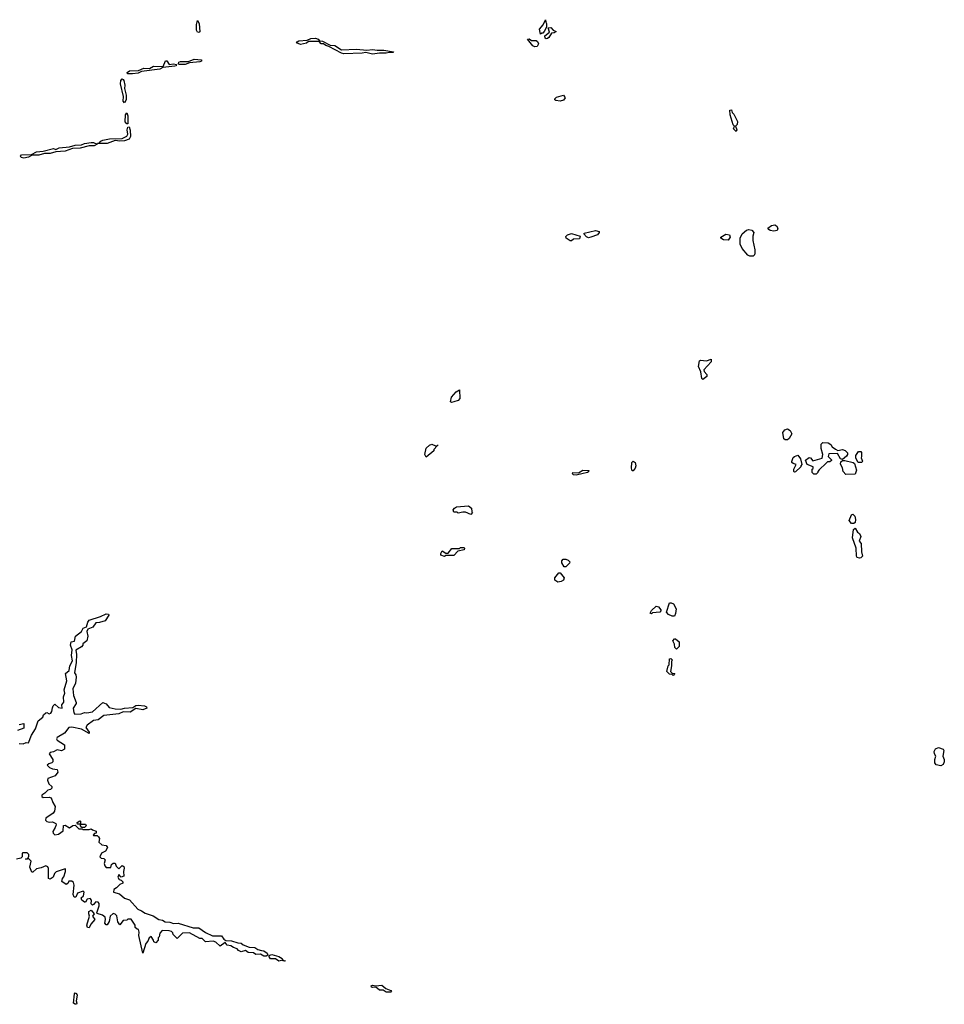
# Model space of a CAD drawing. Extents: x 2673034 to 2765626, y 830478 to 954748.
# Tile 36 of 126: x 2707769 to 2715856, y 861634 to 870248. Entities that reach past the tile are written whole.
import ezdxf

# ---------------------------------------------------------------- set-up
doc = ezdxf.new("R2010")
doc.units = 0

msp = doc.modelspace()

# ---------------------------------------------------------------- linework, layer by layer
at = {"layer": '0CON05XD'}
for points in [[(2709335, 870135.8), (2709325, 870139.2), (2709315.7, 870155), (2709314.4, 870205.6), (2709325, 870240), (2709337.8, 870215), (2709345, 870141.2), (2709335, 870135.8)], [(2712325, 870120), (2712314.4, 870165), (2712348.3, 870201.7), (2712367.5, 870247.5), (2712370, 870225), (2712377.5, 870215), (2712377, 870183), (2712357.5, 870145), (2712345, 870130), (2712335, 870130), (2712325, 870120)], [(2712375, 870080), (2712366.2, 870086.2), (2712363, 870107), (2712401.7, 870138.3), (2712392.5, 870175), (2712415, 870178.8), (2712435, 870156.7), (2712460, 870145), (2712445, 870132.5), (2712421.7, 870128.3), (2712397.8, 870092.2), (2712385, 870083.8), (2712375, 870080)], [(2710855, 869946.7), (2710795, 869960), (2710765, 869953.6), (2710605, 869947.5), (2710583.3, 869953.3), (2710472.5, 870012.5), (2710445, 870020.6), (2710426.1, 870036.1), (2710405, 870036.9), (2710387, 870057), (2710295, 870056.7), (2710276.6, 870043.4), (2710225, 870031.5), (2710190, 870045), (2710194.2, 870055), (2710208.9, 870061.1), (2710282, 870068), (2710315, 870083.3), (2710355.3, 870085.3), (2710378.4, 870078.4), (2710391.7, 870061.7), (2710418.4, 870058.4), (2710485, 870025.8), (2710525, 870022.9), (2710582.6, 869982.6), (2710715, 869988.5), (2710805, 869980.9), (2710855, 869987.5), (2710895, 869980), (2710955, 869981.5), (2711037.3, 869967.3), (2711035, 869961.2), (2711001.7, 869961.7), (2710975, 869954.4), (2710915, 869955.6), (2710855, 869946.7)], [(2712275, 870010), (2712258.3, 870018.3), (2712211.7, 870078.3), (2712225, 870080), (2712245.7, 870065.7), (2712285, 870064.2), (2712297.3, 870057.3), (2712305.8, 870035), (2712295, 870014), (2712275, 870010)], [(2708755, 869774.5), (2708712.5, 869775), (2708708, 869785), (2708730.3, 869799.7), (2708807, 869803), (2708855, 869824.6), (2708905, 869820), (2708938.5, 869841.5), (2709022.9, 869837.1), (2709045, 869888.8), (2709055, 869888), (2709075, 869856.9), (2709115, 869860.9), (2709138.8, 869855), (2709136, 869845), (2709125, 869840.5), (2709020.7, 869829.3), (2708995, 869814.5), (2708835, 869794.4), (2708805, 869781.1), (2708755, 869774.5)], [(2709215, 869854.5), (2709161.2, 869855), (2709156.5, 869865), (2709160.5, 869875), (2709175, 869882.7), (2709245, 869881.2), (2709295, 869902.7), (2709358.8, 869895), (2709359.2, 869885), (2709345, 869879.1), (2709255, 869870), (2709215, 869854.5)], [(2708685, 869520.8), (2708674.6, 869535), (2708676.2, 869576.2), (2708649.6, 869685), (2708653.9, 869716.1), (2708665, 869729.4), (2708675, 869725.7), (2708679.2, 869715), (2708688, 869675), (2708684.4, 869645), (2708698.5, 869588.5), (2708700, 869545), (2708685, 869520.8)], [(2712495, 869536.2), (2712459.3, 869539.3), (2712450, 869545), (2712448.8, 869555), (2712465, 869570), (2712525, 869586.2), (2712540, 869565), (2712525, 869543.8), (2712495, 869536.2)], [(2714035, 869270), (2714013, 869293), (2714020, 869315), (2714008.3, 869328.3), (2713982.5, 869415), (2713980, 869455), (2713995, 869460), (2714000, 869435), (2714015, 869420), (2714046.1, 869356.1), (2714045, 869330), (2714030, 869315), (2714042.5, 869285), (2714035, 869270)], [(2708705, 869336), (2708691.1, 869355), (2708692.8, 869415), (2708705, 869432.9), (2708715.5, 869405), (2708715, 869336.7), (2708705, 869336)], [(2708535, 869163.2), (2708450, 869165), (2708463, 869167), (2708478, 869185), (2708495, 869193.3), (2708555, 869205.7), (2708665, 869208.9), (2708705, 869227.9), (2708714.6, 869245), (2708710, 869285), (2708713.7, 869306.3), (2708725, 869311.4), (2708735, 869280), (2708737.5, 869225), (2708726.7, 869203.3), (2708685, 869188), (2708645, 869184), (2708605, 869189.4), (2708535, 869163.2)], [(2707805, 869036.8), (2707781.4, 869041.4), (2707775.8, 869055), (2707784.4, 869065.6), (2707871.7, 869068.3), (2707915, 869092.9), (2707975, 869097.5), (2708065, 869119.4), (2708085, 869111.4), (2708115, 869126.5), (2708205, 869135.8), (2708255, 869150.9), (2708308.5, 869151.5), (2708335, 869163.1), (2708395, 869173.5), (2708415, 869172.5), (2708447.5, 869157.5), (2708420, 869145), (2708375.8, 869144.2), (2708296.4, 869123.6), (2708230.7, 869119.3), (2708165, 869098.1), (2708085, 869092.7), (2708035, 869076.4), (2707985, 869078.1), (2707935, 869061.6), (2707878.3, 869061.7), (2707845, 869044.8), (2707805, 869036.8)], [(2714365, 868397.5), (2714333.6, 868403.6), (2714320.7, 868410.7), (2714312.5, 868425), (2714345, 868448.1), (2714375, 868451.9), (2714388, 868445), (2714400, 868425), (2714395, 868402.5), (2714365, 868397.5)], [(2712595, 868313.3), (2712585, 868313.3), (2712547.5, 868335), (2712545, 868350), (2712560, 868365), (2712595, 868376.7), (2712670, 868355), (2712665, 868330), (2712613.6, 868326.4), (2712595, 868313.3)], [(2712745, 868340), (2712725, 868347.5), (2712703, 868373), (2712705, 868380), (2712805, 868403.3), (2712836, 868396), (2712837.5, 868385), (2712822.5, 868365), (2712765, 868343.8), (2712745, 868340)], [(2713965, 868317.5), (2713925, 868322.5), (2713900, 868335), (2713902.5, 868345), (2713945, 868370), (2713977.5, 868365), (2713982.5, 868345), (2713965, 868317.5)], [(2714155, 868177.5), (2714137, 868187), (2714087.5, 868245), (2714070, 868285), (2714070, 868335), (2714087.5, 868375), (2714126.7, 868405), (2714145, 868412), (2714172.5, 868405), (2714190, 868385), (2714180, 868355), (2714180, 868315), (2714197.5, 868235), (2714197.5, 868205), (2714195, 868190), (2714185, 868180), (2714155, 868177.5)], [(2713745, 867100), (2713735, 867110), (2713726.7, 867166.7), (2713705.6, 867215), (2713715, 867262.5), (2713725, 867270), (2713775, 867262.5), (2713817, 867277), (2713817.5, 867255), (2713752.5, 867185), (2713755, 867170), (2713780, 867145), (2713780, 867125), (2713745, 867100)], [(2711545, 866900), (2711536.7, 866905), (2711545.6, 866945), (2711585, 866992), (2711615, 867010), (2711617.5, 866935), (2711602.5, 866915), (2711565, 866904.4), (2711545, 866900)], [(2714485, 866573.3), (2714465, 866573.3), (2714451.7, 866581.7), (2714444.2, 866635), (2714461.4, 866658.6), (2714485, 866667.7), (2714507.5, 866655), (2714521.2, 866625), (2714500, 866585), (2714485, 866573.3)], [(2711325, 866420), (2711312.5, 866445), (2711325, 866500), (2711352.5, 866525), (2711375, 866533.3), (2711405, 866520), (2711420.4, 866519.7), (2711428.3, 866528.3), (2711420.4, 866519.7), (2711391.7, 866488.3), (2711390, 866475), (2711325, 866420)], [(2714735, 866272.5), (2714715, 866272.5), (2714700, 866285), (2714700, 866315), (2714708.3, 866321.7), (2714710, 866335), (2714657, 866357), (2714642.5, 866395), (2714675, 866417.5), (2714685.9, 866415.9), (2714705, 866387.5), (2714788.3, 866411.7), (2714792.5, 866445), (2714780, 866495), (2714780, 866535), (2714795, 866550), (2714840, 866545), (2714865, 866530), (2714875, 866510), (2714905, 866490), (2714925, 866480), (2714967, 866487), (2714988.3, 866478.3), (2715008.3, 866458.3), (2715010, 866445), (2715000.7, 866429.3), (2714965, 866400), (2714947, 866407), (2714921.7, 866451.7), (2714845, 866450), (2714840, 866425), (2714868.3, 866398.3), (2714868.3, 866391.7), (2714855, 866380), (2714835, 866380), (2714821.7, 866368.3), (2714761.7, 866308.3), (2714750, 866295), (2714750, 866285), (2714735, 866272.5)], [(2714545, 866290), (2714540, 866295), (2714540, 866315), (2714560, 866355), (2714533.6, 866363.6), (2714522.5, 866375), (2714523, 866383), (2714533.8, 866416.2), (2714545, 866427.5), (2714575, 866437.5), (2714597.5, 866405), (2714610, 866355), (2714600, 866345), (2714600, 866335), (2714555, 866292.5), (2714545, 866290)], [(2715135, 866373.3), (2715103.3, 866373.3), (2715083, 866413), (2715082.5, 866435), (2715105, 866470), (2715125, 866470), (2715131.7, 866461.7), (2715132.5, 866425), (2715127.5, 866415), (2715140, 866385), (2715135, 866373.3)], [(2713135, 866300), (2713125, 866300), (2713121.2, 866325), (2713124.2, 866375), (2713135, 866385.4), (2713150.8, 866375), (2713158, 866345), (2713153.3, 866325), (2713135, 866300)], [(2714995, 866270), (2714972.5, 866295), (2714967, 866327), (2714948.3, 866358.3), (2714950.7, 866379.3), (2714965, 866390), (2714985, 866390), (2715060, 866375), (2715070, 866365), (2715086.7, 866306.7), (2715075, 866272.5), (2714995, 866270)], [(2712635, 866262.5), (2712613.3, 866265), (2712604, 866275), (2712607.5, 866285), (2712657.5, 866282.5), (2712695, 866305.4), (2712746, 866305), (2712745, 866293.3), (2712735, 866286.2), (2712635, 866262.5)], [(2711715, 865920), (2711668.3, 865938.3), (2711645, 865940), (2711605, 865930), (2711595, 865940), (2711565, 865940), (2711560.7, 865959.3), (2711572.5, 865975), (2711590, 865985), (2711695, 865993.3), (2711720, 865975), (2711722.5, 865942.5), (2711730, 865935), (2711715, 865920)], [(2715065, 865840), (2715045, 865840), (2715022.5, 865865), (2715043.3, 865915), (2715055, 865922.5), (2715073.3, 865905), (2715080.8, 865875), (2715075, 865850), (2715065, 865840)], [(2715115, 865536.7), (2715095, 865543.3), (2715086.7, 865555), (2715084, 865625), (2715053.3, 865715), (2715063, 865787), (2715075, 865800), (2715097.5, 865765), (2715115, 865752.5), (2715126.7, 865725), (2715112.5, 865685), (2715130, 865665), (2715131.2, 865591.2), (2715140, 865555), (2715125, 865540), (2715115, 865536.7)], [(2711485, 865552.5), (2711453, 865563), (2711453, 865577), (2711465, 865600), (2711495, 865580), (2711515, 865580), (2711548.3, 865621.7), (2711615, 865620), (2711625, 865630), (2711655, 865630), (2711660, 865625), (2711655, 865610), (2711601.7, 865598.3), (2711565, 865560), (2711495, 865560), (2711485, 865552.5)], [(2712545, 865460), (2712531.7, 865461.7), (2712510, 865495), (2712510, 865515), (2712523, 865527), (2712547, 865527), (2712565, 865520), (2712580, 865505), (2712578.3, 865491.7), (2712545, 865460)], [(2712475, 865327.5), (2712450, 865345), (2712450, 865365), (2712485, 865410), (2712495, 865410), (2712530, 865365), (2712526.4, 865343.6), (2712505, 865332.5), (2712475, 865327.5)], [(2713495, 865030), (2713475, 865030), (2713443, 865043), (2713427.5, 865065), (2713453, 865147), (2713467, 865147), (2713486.4, 865136.4), (2713510, 865095), (2713506.1, 865053.9), (2713495, 865030)], [(2713295, 865050), (2713282.5, 865055), (2713295, 865080), (2713335, 865117.5), (2713355, 865110), (2713375.8, 865085), (2713378, 865075), (2713367.5, 865065), (2713302.5, 865057.5), (2713295, 865050)], [(2707765, 863914.2), (2707797.7, 863912.3), (2707825, 863923.3), (2707845, 863920), (2707870.6, 863989.4), (2707907.5, 864045), (2707930, 864115), (2707970, 864145), (2707977.5, 864165), (2707996.4, 864183.6), (2708005, 864186.7), (2708025, 864174), (2708040, 864180), (2708050, 864195), (2708056.7, 864226.7), (2708060, 864245), (2708075, 864260), (2708109.3, 864229.3), (2708140, 864225), (2708136, 864255), (2708154.1, 864275.9), (2708152.9, 864325), (2708163.8, 864355), (2708158, 864385), (2708181.2, 864465), (2708170.7, 864529.3), (2708200, 864555), (2708206, 864595), (2708231.1, 864638.9), (2708221.1, 864685), (2708226.2, 864735), (2708213, 864777), (2708220, 864805), (2708248.3, 864811.7), (2708257.5, 864855), (2708310, 864895), (2708324.4, 864925.6), (2708353.9, 864936.1), (2708363.2, 864976.8), (2708375, 864994.3), (2708475, 865025.6), (2708525, 865049.4), (2708545, 865047.5), (2708547.7, 865037.7), (2708515, 864990), (2708466.9, 864973.1), (2708435, 864970), (2708407.3, 864932.7), (2708363.3, 864916.7), (2708356.2, 864895), (2708365.8, 864855), (2708357, 864813), (2708321.7, 864788.3), (2708320, 864775), (2708308.3, 864761.7), (2708259.3, 864730.7), (2708266.9, 864695), (2708264, 864625), (2708247.5, 864535), (2708260, 864515), (2708263.3, 864495), (2708256.4, 864443.6), (2708233.8, 864395), (2708240, 864335), (2708262.5, 864275), (2708262.5, 864265), (2708236.7, 864225), (2708242.9, 864182.9), (2708251.4, 864171.4), (2708305, 864175.8), (2708335, 864187.5), (2708355, 864183.8), (2708405, 864192.9), (2708495, 864273.8), (2708525, 864262.5), (2708551.7, 864231.7), (2708605, 864217.5), (2708654.1, 864215.9), (2708685, 864225.8), (2708758.8, 864231.2), (2708785, 864246.7), (2708805, 864250), (2708860, 864245), (2708877.5, 864235), (2708880, 864225), (2708845, 864211.2), (2708785, 864222.5), (2708735, 864188.8), (2708675, 864191.2), (2708635, 864175.8), (2708505, 864159.2), (2708455, 864124), (2708414.5, 864115.5), (2708360, 864075), (2708347.5, 864055), (2708376.7, 864015), (2708375, 864002.5), (2708310.5, 864040.5), (2708225, 864058), (2708197.5, 864055), (2708160, 864005), (2708095, 863967.5), (2708090, 863955), (2708095, 863943.3), (2708160, 863905), (2708160, 863865), (2708135, 863852.5), (2708095, 863860), (2708065, 863842.5), (2708035, 863837.5), (2708027.5, 863825), (2708057.5, 863775), (2708057.5, 863755), (2708050, 863745), (2708023.3, 863736.7), (2708010, 863725), (2708030, 863705), (2708055, 863692.5), (2708095, 863687.5), (2708102.5, 863665), (2708078.3, 863631.7), (2708015, 863610), (2708012.5, 863595), (2708024.1, 863564.1), (2708048.3, 863538.3), (2708050, 863525), (2708036.7, 863513.3), (2708015, 863507.5), (2707989.3, 863480.7), (2707962.5, 863465), (2707961.7, 863451.7), (2707975, 863443.3), (2708025, 863447.5), (2708045, 863440), (2708058.3, 863398.3), (2708080, 863365), (2708072.5, 863325), (2708062.5, 863305), (2707997, 863263), (2707993.3, 863245), (2708005, 863233.3), (2708025, 863227.5), (2708055, 863230), (2708083.3, 863215), (2708086.7, 863205), (2708078.8, 863181.2), (2708057.5, 863145), (2708061.7, 863131.7), (2708077, 863117), (2708107.7, 863122.3), (2708149.3, 863150.7), (2708153, 863197), (2708165, 863202.5), (2708205, 863177.5), (2708233, 863197), (2708255, 863200), (2708285, 863170), (2708315, 863170), (2708325, 863162.5), (2708375, 863162.5), (2708395, 863170), (2708405, 863160), (2708438.3, 863148.3), (2708438.3, 863131.7), (2708421.7, 863128.3), (2708410, 863115), (2708415, 863110), (2708445, 863110), (2708459.3, 863099.3), (2708467.5, 863085), (2708461.7, 863051.7), (2708488.3, 863028.3), (2708525, 863022.5), (2708537.5, 863005), (2708520, 862975), (2708485, 862957.5), (2708470, 862925), (2708481.7, 862911.7), (2708505, 862910), (2708517, 862897), (2708507.5, 862865), (2708512.5, 862845), (2708525, 862830), (2708565, 862830), (2708571.7, 862858.3), (2708585, 862870), (2708605, 862870), (2708613, 862843), (2708635, 862820), (2708665, 862847.5), (2708679.2, 862839.2), (2708683.3, 862825), (2708676.7, 862795), (2708680, 862755), (2708655, 862747.5), (2708635, 862770), (2708627.5, 862745), (2708640, 862725), (2708655, 862720), (2708670, 862705), (2708670, 862695), (2708645, 862682.5), (2708616.4, 862653.6), (2708590.7, 862639.3), (2708590, 862615), (2708640.7, 862600.7), (2708685, 862562.5), (2708728.3, 862548.3), (2708803.3, 862465), (2708835, 862452.2), (2708865, 862430), (2708937.2, 862407.2), (2708985, 862376), (2709018.7, 862368.7), (2709042.5, 862355), (2709082.2, 862352.2), (2709115, 862340), (2709155, 862343.3), (2709285, 862303.3), (2709335, 862302.5), (2709395, 862261.2), (2709455, 862234), (2709533.6, 862233.6), (2709555, 862203.8), (2709571.7, 862191.7), (2709620.7, 862190.7), (2709677.5, 862172.5), (2709705, 862170), (2709723.8, 862155), (2709774.6, 862134.6), (2709825, 862130), (2709853, 862113), (2709884.1, 862105.9), (2709902.7, 862102.7), (2709932.5, 862082.5), (2709940, 862065), (2709925, 862054), (2709905, 862055.8), (2709875, 862074), (2709835, 862069.2), (2709815, 862085.7), (2709768.3, 862088.3), (2709745, 862103.3), (2709705, 862092.5), (2709683.6, 862103.6), (2709670.7, 862120.7), (2709639.7, 862129.7), (2709615.4, 862145.4), (2709582.1, 862152.1), (2709565, 862173.3), (2709523, 862143), (2709485, 862176.2), (2709460, 862185), (2709395, 862180), (2709365, 862210), (2709345, 862210), (2709255, 862258.8), (2709194, 862256), (2709145, 862210), (2709110, 862245), (2709108.3, 862258.3), (2709095, 862270), (2709075, 862277.5), (2709015, 862280), (2708993, 862257), (2708990, 862225), (2708980, 862215), (2708980, 862195), (2708958.3, 862171.7), (2708941.7, 862181.7), (2708940, 862195), (2708918.3, 862228.3), (2708900, 862215), (2708890, 862185), (2708873, 862167), (2708845, 862080), (2708810, 862235), (2708812.5, 862265), (2708807, 862287), (2708795, 862290), (2708780, 862305), (2708780, 862325), (2708745, 862380), (2708715, 862380), (2708705, 862370), (2708673.3, 862366.7), (2708645, 862330), (2708627.5, 862355), (2708618.3, 862408.3), (2708605, 862423.3), (2708585, 862428.8), (2708560, 862405), (2708550.7, 862359.3), (2708535, 862330), (2708525, 862330), (2708512.5, 862345), (2708520, 862375), (2708516.7, 862395), (2708492.5, 862415), (2708447.5, 862427.5), (2708443.3, 862433.3), (2708464.3, 862495), (2708463.1, 862515), (2708455, 862527.1), (2708435, 862531.9), (2708415, 862505.8), (2708405, 862502), (2708394.4, 862514.4), (2708395.7, 862545.7), (2708385, 862560), (2708357.5, 862555), (2708343, 862527), (2708335, 862526.7), (2708313.3, 862545), (2708307.5, 862565), (2708326.7, 862583.3), (2708332.5, 862615), (2708325, 862622.5), (2708273.9, 862606.1), (2708259.3, 862570.7), (2708245, 862570), (2708237.5, 862595), (2708246.2, 862675), (2708238.3, 862698.3), (2708225, 862710), (2708198.3, 862711.7), (2708189.3, 862690.7), (2708175, 862683.3), (2708138.3, 862708.3), (2708142.5, 862735), (2708155, 862750), (2708168.8, 862795), (2708170, 862815), (2708165, 862820), (2708086.4, 862793.6), (2708071.7, 862778.3), (2708060, 862745), (2708035, 862730), (2708020, 862735), (2708021.7, 862821.7), (2708015, 862837.5), (2707996.4, 862846.4), (2707955, 862827.5), (2707915, 862820), (2707885, 862790), (2707875, 862790), (2707857.5, 862835), (2707870, 862885), (2707845, 862910), (2707835, 862902.5), (2707820, 862905), (2707840, 862910), (2707849.3, 862930.7), (2707850, 862945), (2707835, 862960), (2707795, 862960), (2707790, 862955), (2707790, 862925), (2707778.3, 862911.7), (2707740, 862905)], [(2713515, 864740), (2713500, 864755), (2713497.5, 864785), (2713482.5, 864815), (2713495, 864830), (2713505, 864830), (2713537.5, 864805), (2713537, 864763), (2713515, 864740)], [(2713485, 864510), (2713475, 864520), (2713451.7, 864521.7), (2713430, 864545), (2713440, 864595), (2713450, 864605), (2713452.5, 864655), (2713465, 864660), (2713480, 864645), (2713470, 864635), (2713470, 864595), (2713460, 864545), (2713475, 864530), (2713498.3, 864528.3), (2713485, 864510)], [(2707765, 864081.2), (2707805, 864090), (2707805, 864050), (2707750.5, 864029.5)], [(2715825, 863721.2), (2715785, 863730), (2715772.5, 863745), (2715772.5, 863775), (2715782.5, 863805), (2715770, 863825), (2715766.7, 863845), (2715780.3, 863869.7), (2715805, 863881.2), (2715846.1, 863866.1), (2715852.5, 863855), (2715842.5, 863805), (2715856.1, 863776.1), (2715856, 863755), (2715845, 863732.5), (2715825, 863721.2)], [(2708335, 863180), (2708311.7, 863181.7), (2708300, 863195), (2708300, 863210), (2708275, 863210), (2708270, 863225), (2708295, 863240), (2708300, 863235), (2708300, 863210), (2708345, 863210), (2708350, 863195), (2708335, 863180)], [(2708375, 862302.9), (2708360.8, 862305), (2708354.5, 862325.5), (2708379.2, 862405), (2708372.2, 862425), (2708374.3, 862445), (2708395, 862458.8), (2708421.2, 862425), (2708404, 862405), (2708426.2, 862375), (2708391.9, 862335), (2708375, 862302.9)], [(2710085, 862010), (2710070, 862015), (2710070, 862020), (2710035, 862010.8), (2710005, 862030.8), (2709962.2, 862032.2), (2709948.8, 862055), (2709955.8, 862064.2), (2709975, 862070), (2710035, 862052.9), (2710063.3, 862035), (2710070, 862020), (2710090, 862015), (2710085, 862010)], [(2711015, 861738.8), (2710975, 861741.5), (2710948.5, 861758.5), (2710915, 861757.5), (2710885, 861784), (2710855, 861780), (2710846.2, 861785), (2710844.3, 861795), (2710855, 861802.5), (2710885, 861796), (2710935, 861800), (2710972.2, 861772.2), (2711014, 861755), (2711021.2, 861745), (2711015, 861738.8)], [(2708265, 861634), (2708252.5, 861635), (2708240, 861645), (2708248.8, 861725), (2708255, 861733.3), (2708265, 861730), (2708270, 861715), (2708261.2, 861665), (2708268, 861645), (2708265, 861634)]]:
    msp.add_lwpolyline(points, dxfattribs=at)

doc.saveas('drawing.dxf')
